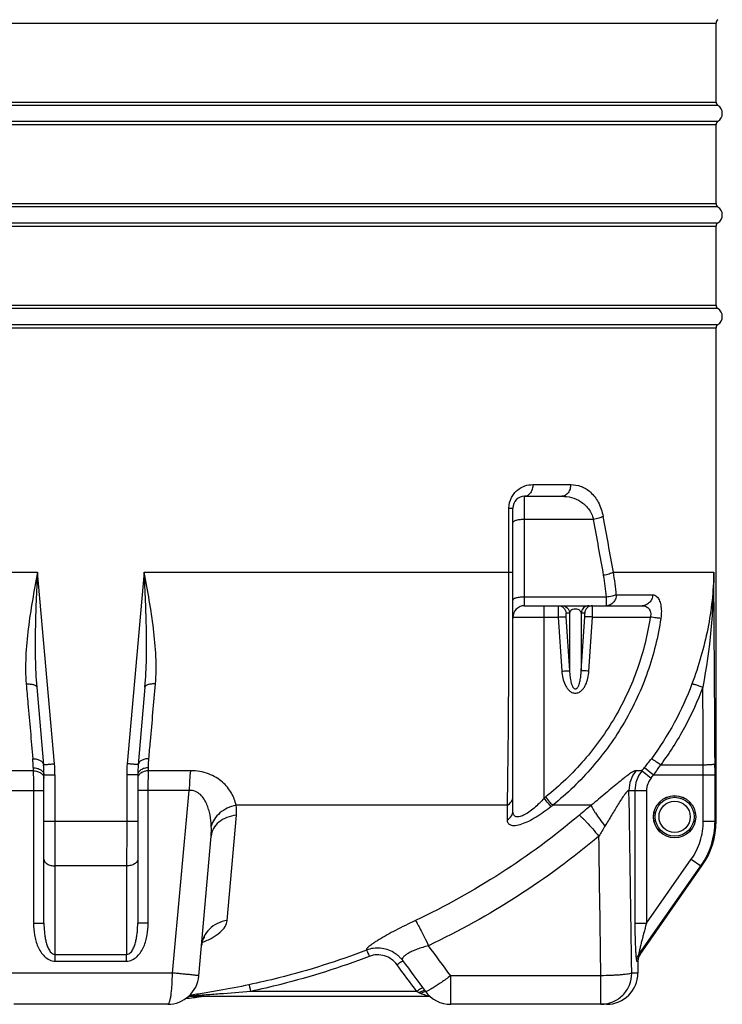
# Model space of a CAD drawing. Header units: millimetres. Extents: x 0 to 297, y 0 to 210.
# Tile 20 of 34: x 148 to 166, y 128 to 153. Entities that reach past the tile are written whole.
import ezdxf

# ---------------------------------------------------------------- set-up
doc = ezdxf.new("R2010")
doc.units = ezdxf.units.MM
doc.header["$LTSCALE"] = 16.335
doc.layers.get('0').update_dxf_attribs({"linetype": 'CONTINUOUS'})
doc.layers.add('08_SURFACES', color=7, linetype='CONTINUOUS')
doc.layers.add('AXES_REF', color=7, linetype='CONTINUOUS')

msp = doc.modelspace()

# ---------------------------------------------------------------- linework, layer by layer
at = {"color": 9, "linetype": 'Continuous'}
for p, q in [((133.355, 152.787), (165.355, 152.787)), ((165.402, 150.679), (133.308, 150.679)), ((133.355, 150.764), (165.355, 150.764)), ((133.308, 150.272), (165.402, 150.272)), ((133.355, 150.187), (165.355, 150.187)), ((133.355, 148.164), (165.355, 148.164)), ((165.402, 148.079), (133.308, 148.079)), ((133.308, 147.672), (165.402, 147.672)), ((133.355, 147.587), (165.355, 147.587)), ((165.402, 145.479), (133.308, 145.479)), ((133.355, 145.564), (165.355, 145.564)), ((133.308, 145.072), (165.402, 145.072)), ((133.355, 144.987), (165.355, 144.987)), ((160.667, 140.975), (161.635, 140.975)), ((160.455, 137.875), (160.455, 140.675)), ((160.055, 140.375), (160.155, 140.375)), ((160.055, 138.731), (160.055, 140.375)), ((162.218, 140.083), (160.455, 140.083)), ((138.555, 138.731), (147.988, 138.731)), ((148.425, 133.832), (147.988, 138.731)), ((150.722, 138.731), (150.285, 133.832)), ((150.722, 138.731), (160.155, 138.731)), ((162.728, 138.731), (165.296, 138.731)), ((162.55, 138.098), (160.455, 138.098)), ((162.55, 137.875), (162.55, 138.098)), ((162.802, 138.154), (163.734, 138.154)), ((160.955, 132.948), (160.955, 137.875)), ((160.955, 137.586), (161.315, 137.586)), ((161.315, 137.586), (161.407, 136.201)), ((161.513, 137.593), (161.606, 136.208)), ((161.606, 137.689), (161.516, 137.689)), ((161.606, 137.689), (161.606, 136.208)), ((161.993, 137.689), (161.904, 137.689)), ((161.904, 137.689), (161.904, 136.208)), ((161.904, 136.208), (161.996, 137.593)), ((162.102, 136.201), (162.195, 137.586)), ((162.195, 137.586), (163.67, 137.586)), ((163.938, 133.806), (165.028, 133.806)), ((147.879, 133.653), (146.803, 133.653)), ((147.879, 133.732), (147.879, 133.653)), ((148.155, 133.544), (148.438, 133.544)), ((148.438, 132.362), (148.438, 133.544)), ((150.555, 133.544), (150.272, 133.544)), ((150.272, 133.544), (150.272, 132.362)), ((150.831, 133.653), (150.831, 133.732)), ((151.907, 133.653), (150.831, 133.653)), ((163.46, 133.653), (163.305, 133.653)), ((163.46, 133.653), (163.69, 133.463)), ((163.524, 133.732), (163.757, 133.544)), ((163.757, 133.544), (165.328, 133.544)), ((165.029, 132.362), (165.029, 133.544)), ((165.328, 132.362), (165.328, 133.544)), ((146.835, 133.145), (148.155, 133.145)), ((147.886, 133.145), (147.886, 129.755)), ((151.874, 133.145), (150.555, 133.145)), ((150.823, 129.755), (150.823, 133.145)), ((151.441, 128.475), (151.874, 133.145)), ((163.126, 133.145), (163.576, 133.145)), ((163.278, 133.145), (163.278, 129.755)), ((163.576, 133.145), (163.576, 129.755)), ((160.015, 132.768), (153.07, 132.768)), ((160.015, 132.397), (160.015, 132.768)), ((162.16, 132.768), (161.174, 132.768)), ((148.155, 132.362), (150.555, 132.362)), ((152.843, 129.821), (153.079, 132.515)), ((165.029, 132.362), (165.355, 132.362)), ((163.576, 129.755), (164.721, 131.387)), ((164.721, 131.387), (164.966, 131.215)), ((148.439, 128.953), (148.44, 131.215)), ((150.269, 131.215), (148.44, 131.215)), ((150.269, 131.215), (150.271, 128.953)), ((163.379, 128.953), (164.966, 131.215)), ((164.966, 131.215), (164.993, 131.215)), ((147.886, 129.755), (148.155, 129.755)), ((150.823, 129.755), (150.555, 129.755)), ((163.278, 129.755), (163.576, 129.755)), ((148.439, 128.953), (150.271, 128.953)), ((148.442, 128.781), (150.267, 128.781)), ((163.325, 128.781), (163.355, 128.781)), ((163.379, 128.953), (163.409, 128.953)), ((151.441, 128.475), (147.269, 128.475)), ((162.407, 128.406), (158.564, 128.406)), ((158.564, 127.675), (158.564, 128.406)), ((162.407, 127.675), (162.407, 128.406)), ((163.355, 128.475), (163.198, 128.475)), ((157.697, 128.006), (153.442, 128.006)), ((152.176, 127.875), (152.162, 127.873))]:
    msp.add_line(p, q, dxfattribs=at)
at = {"color": 7, "linetype": 'Continuous'}
for p, q in [((160.455, 140.675), (161.405, 140.675)), ((160.155, 132.626), (160.155, 140.375)), ((160.455, 137.875), (163.464, 137.875)), ((147.97, 135.793), (148.143, 133.806)), ((150.74, 135.793), (150.566, 133.806)), ((148.155, 129.755), (148.155, 133.544)), ((150.555, 133.544), (150.555, 129.755)), ((152.119, 128.406), (152.431, 131.978)), ((163.409, 128.953), (164.993, 131.215)), ((163.355, 128.781), (163.355, 128.475)), ((151.322, 127.675), (147.388, 127.675)), ((162.555, 127.675), (158.564, 127.675))]:
    msp.add_line(p, q, dxfattribs=at)
for points in [[(152.186, 129.176), (152.187, 129.186), (152.188, 129.197), (152.19, 129.208), (152.192, 129.219), (152.194, 129.23), (152.196, 129.24), (152.198, 129.25), (152.201, 129.259), (152.203, 129.268), (152.206, 129.277), (152.209, 129.285), (152.212, 129.293), (152.214, 129.301), (152.217, 129.308), (152.22, 129.315), (152.223, 129.322), (152.226, 129.328), (152.229, 129.334), (152.232, 129.34), (152.234, 129.345), (152.237, 129.35), (152.24, 129.355), (152.242, 129.359), (152.245, 129.363), (152.247, 129.367), (152.249, 129.371), (152.252, 129.374), (152.254, 129.377), (152.256, 129.38), (152.258, 129.382), (152.259, 129.385), (152.261, 129.387), (152.262, 129.388), (152.264, 129.39), (152.265, 129.391), (152.266, 129.392), (152.267, 129.393), (152.267, 129.394), (152.268, 129.395), (152.268, 129.395), (152.269, 129.396)], [(157.103, 129.003), (157.108, 129), (157.119, 128.993), (157.13, 128.986), (157.141, 128.979), (157.152, 128.972), (157.163, 128.964), (157.174, 128.956), (157.184, 128.948), (157.195, 128.94), (157.205, 128.931), (157.216, 128.922), (157.226, 128.914), (157.236, 128.904), (157.246, 128.895), (157.255, 128.886), (157.265, 128.876), (157.274, 128.866), (157.284, 128.856), (157.293, 128.846), (157.302, 128.836), (157.311, 128.825), (157.319, 128.814), (157.328, 128.804), (157.334, 128.795)], [(157.334, 128.795), (157.41, 128.693), (157.48, 128.597), (157.552, 128.501), (157.624, 128.403), (157.697, 128.304), (157.771, 128.203), (157.845, 128.102), (157.919, 128.002)], [(152.162, 127.873), (152.165, 127.874), (152.169, 127.874), (152.172, 127.875), (152.176, 127.875), (152.179, 127.875), (152.183, 127.875), (152.186, 127.875), (152.19, 127.875), (152.19, 127.875)]]:
    msp.add_lwpolyline(points, dxfattribs=at)
at = {"color": 9, "linetype": 'Continuous'}
for radius in [0.538, 0.498]:
    msp.add_circle((164.295, 132.475), radius, dxfattribs=at)
at = {"color": 7, "linetype": 'Continuous'}
for centre, radius, start, end in [((165.455, 152.787), 0.1, 121.9657, 180), ((165.455, 150.764), 0.1, 180, 238.0343), ((165.275, 150.475), 0.24, 301.9657, 58.0343), ((165.455, 150.187), 0.1, 121.9657, 180), ((165.455, 148.164), 0.1, 180, 238.0343), ((165.275, 147.875), 0.24, 301.9657, 58.0343), ((165.455, 147.587), 0.1, 121.9657, 180), ((165.455, 145.564), 0.1, 180, 238.0343), ((165.275, 145.275), 0.24, 301.9657, 58.0343), ((165.455, 144.987), 0.1, 121.9657, 180), ((160.455, 140.375), 0.3, 90, 180), ((160.455, 137.575), 0.3, 90, 180), ((145.155, 133.544), 3, 0, 5), ((153.555, 133.544), 3, 175, 180), ((163.355, 132.362), 2, 325, 360), ((163.655, 128.781), 0.3, 145, 180), ((151.322, 128.475), 0.8, 270, 355), ((162.555, 128.475), 0.8, 270, 360), ((158.564, 128.475), 0.8, 216.3043, 270)]:
    msp.add_arc(centre, radius, start, end, dxfattribs=at)
at = {"color": 9, "linetype": 'Continuous'}
for centre, radius, start, end in [((36.789, 116.151), 127.948, 10.16469, 10.81548), ((34.295, 116.102), 130.152, 9.97796, 10.61733), ((156.229, 137.553), 6.345, 4.926, 9.9888), ((156.2, 137.603), 6.625, 4.7659, 9.8016), ((-1831.731, 123.467), 1997.086, 0.297362, 0.437919), ((145.333, 133.736), 2.546, 359.9022, 5.013), ((145.197, 133.544), 3.24, 0.0014, 5.094), ((153.512, 133.544), 3.24, 174.906, 179.9986), ((158.192, 138.025), 6.845, 321.1629, 323.5606), ((157.379, 138.164), 7.876, 324.0823, 326.3978), ((118.365, 133.546), 46.664, 359.9986, 0.3196), ((109.923, 133.546), 55.405, 359.9987, 0.2961), ((157.298, 138.744), 7.992, 320.44, 321.1677), ((157.296, 138.744), 8.293, 320.4463, 321.1739), ((-1397.437, 106.659), 1560.788, 0.800888, 0.972343), ((149.36, 147.446), 18.564, 308.6509, 308.8155), ((149.36, 147.453), 18.847, 308.6509, 308.8155), ((186.702, 103.045), 38.546, 129.5459, 130.1336), ((180.401, 121.318), 20.958, 148.5971, 149.4248), ((-1495.852, 106.547), 1658.403, 0.755218, 0.87866), ((-67.768, -37.86), 280.838, 36.30133, 36.49658), ((-181.356, -123.619), 422.223, 36.58069, 36.69593), ((158.474, 127.158), 1.851, 124.7143, 124.8483), ((159.101, 130.433), 2.804, 239.9556, 241.4299), ((158.062, 128.527), 0.633, 241.5123, 245.5026)]:
    msp.add_arc(centre, radius, start, end, dxfattribs=at)
for points, knots in [([(160.055, 140.375), (160.055, 140.467), (160.088, 140.604), (160.184, 140.751), (160.295, 140.862), (160.456, 140.952), (160.599, 140.975), (160.667, 140.975)], [0, 0, 0, 0, 0.290984, 0.425776, 0.551971, 0.783641, 1, 1, 1, 1]), ([(160.667, 140.975), (160.667, 140.937), (160.657, 140.862), (160.612, 140.764), (160.543, 140.694), (160.483, 140.675), (160.455, 140.675)], [0, 0, 0, 0, 0.287984, 0.555366, 0.79055, 1, 1, 1, 1]), ([(161.635, 140.975), (161.635, 140.937), (161.624, 140.861), (161.575, 140.762), (161.499, 140.693), (161.435, 140.675), (161.405, 140.675)], [0, 0, 0, 0, 0.279452, 0.542647, 0.780968, 1, 1, 1, 1]), ([(161.635, 140.975), (161.725, 140.975), (161.911, 140.943), (162.165, 140.784), (162.365, 140.513), (162.44, 140.285), (162.464, 140.16)], [0, 0, 0, 0, 0.213653, 0.43871, 0.696671, 1, 1, 1, 1]), ([(161.405, 140.675), (161.489, 140.675), (161.658, 140.655), (161.9, 140.552), (162.108, 140.36), (162.193, 140.181), (162.218, 140.083)], [0, 0, 0, 0, 0.232284, 0.467221, 0.718055, 1, 1, 1, 1]), ([(162.464, 140.16), (162.43, 140.141), (162.349, 140.111), (162.265, 140.091), (162.218, 140.083)], [0, 0, 0, 0, 0.445273, 1, 1, 1, 1]), ([(160.455, 140.083), (160.416, 140.083), (160.345, 140.079), (160.262, 140.066), (160.207, 140.049), (160.176, 140.036), (160.155, 140.017), (160.155, 140.005)], [0, 0, 0, 0, 0.357981, 0.66556, 0.787382, 0.883301, 1, 1, 1, 1]), ([(147.988, 138.731), (147.899, 138.252), (147.769, 137.536), (147.679, 136.58), (147.68, 136.106), (147.701, 135.874)], [0, 0, 0, 0, 0.508423, 0.757172, 1, 1, 1, 1]), ([(147.988, 138.731), (147.964, 138.24), (147.93, 137.503), (147.926, 136.523), (147.948, 136.035), (147.97, 135.793)], [0, 0, 0, 0, 0.502133, 0.75184, 1, 1, 1, 1]), ([(151.009, 135.874), (151.029, 136.106), (151.031, 136.58), (150.94, 137.536), (150.811, 138.252), (150.722, 138.731)], [0, 0, 0, 0, 0.242829, 0.491577, 1, 1, 1, 1]), ([(150.74, 135.793), (150.761, 136.035), (150.783, 136.523), (150.78, 137.503), (150.746, 138.24), (150.722, 138.731)], [0, 0, 0, 0, 0.24816, 0.497867, 1, 1, 1, 1]), ([(160.015, 132.768), (160.022, 133.122), (160.034, 133.938), (160.052, 135.926), (160.055, 137.56), (160.055, 138.731)], [0, 0, 0, 0, 0.177729, 0.41081, 1, 1, 1, 1]), ([(162.728, 138.731), (162.695, 138.712), (162.612, 138.681), (162.526, 138.661), (162.478, 138.654)], [0, 0, 0, 0, 0.441307, 1, 1, 1, 1]), ([(165.296, 138.731), (165.289, 138.247), (165.183, 137.273), (164.91, 136.333), (164.739, 135.874)], [0, 0, 0, 0, 0.497238, 1, 1, 1, 1]), ([(160.455, 138.098), (160.416, 138.098), (160.345, 138.094), (160.262, 138.082), (160.207, 138.065), (160.176, 138.051), (160.155, 138.033), (160.155, 138.02)], [0, 0, 0, 0, 0.357981, 0.66556, 0.787382, 0.883301, 1, 1, 1, 1]), ([(162.802, 138.154), (162.768, 138.137), (162.684, 138.114), (162.599, 138.102), (162.55, 138.098)], [0, 0, 0, 0, 0.439585, 1, 1, 1, 1]), ([(162.802, 138.154), (162.8, 138.117), (162.784, 138.045), (162.729, 137.953), (162.647, 137.891), (162.582, 137.875), (162.55, 137.875)], [0, 0, 0, 0, 0.269503, 0.527318, 0.769356, 1, 1, 1, 1]), ([(163.734, 138.154), (163.731, 138.117), (163.714, 138.044), (163.654, 137.952), (163.567, 137.89), (163.498, 137.875), (163.464, 137.875)], [0, 0, 0, 0, 0.262012, 0.516723, 0.761773, 1, 1, 1, 1]), ([(163.734, 138.154), (163.751, 138.154), (163.789, 138.146), (163.85, 138.105), (163.906, 138.019), (163.945, 137.888), (163.959, 137.727), (163.951, 137.612), (163.942, 137.552)], [0, 0, 0, 0, 0.07651, 0.159243, 0.310687, 0.50561, 0.740635, 1, 1, 1, 1]), ([(161.318, 137.875), (161.317, 137.875), (161.317, 137.873), (161.316, 137.869), (161.315, 137.862), (161.314, 137.848), (161.313, 137.824), (161.313, 137.789), (161.313, 137.745), (161.313, 137.696), (161.314, 137.642), (161.314, 137.605), (161.315, 137.586)], [0, 0, 0, 0, 0.005741, 0.02028, 0.044012, 0.076811, 0.168431, 0.29189, 0.442689, 0.615297, 0.803373, 1, 1, 1, 1]), ([(161.318, 137.875), (161.367, 137.875), (161.468, 137.836), (161.513, 137.738), (161.516, 137.689)], [0, 0, 0, 0, 0.499144, 1, 1, 1, 1]), ([(161.407, 137.875), (161.456, 137.875), (161.557, 137.836), (161.603, 137.738), (161.606, 137.689)], [0, 0, 0, 0, 0.499144, 1, 1, 1, 1]), ([(162.102, 137.875), (162.054, 137.875), (161.952, 137.836), (161.907, 137.738), (161.904, 137.689)], [0, 0, 0, 0, 0.499144, 1, 1, 1, 1]), ([(162.192, 137.875), (162.143, 137.875), (162.042, 137.836), (161.997, 137.738), (161.993, 137.689)], [0, 0, 0, 0, 0.499144, 1, 1, 1, 1]), ([(162.195, 137.586), (162.195, 137.605), (162.196, 137.642), (162.197, 137.696), (162.197, 137.745), (162.197, 137.789), (162.196, 137.824), (162.195, 137.848), (162.194, 137.862), (162.194, 137.869), (162.193, 137.873), (162.192, 137.875), (162.192, 137.875)], [0, 0, 0, 0, 0.196627, 0.384702, 0.557311, 0.70811, 0.831569, 0.923189, 0.955988, 0.97972, 0.994259, 1, 1, 1, 1]), ([(163.464, 137.875), (163.495, 137.875), (163.556, 137.866), (163.64, 137.81), (163.69, 137.707), (163.682, 137.626), (163.67, 137.586)], [0, 0, 0, 0, 0.217797, 0.440943, 0.696543, 1, 1, 1, 1]), ([(160.155, 137.575), (160.155, 137.576), (160.157, 137.576), (160.159, 137.577), (160.164, 137.577), (160.174, 137.578), (160.192, 137.579), (160.218, 137.58), (160.252, 137.58), (160.292, 137.581), (160.338, 137.582), (160.412, 137.583), (160.516, 137.584), (160.653, 137.585), (160.801, 137.586), (160.903, 137.586), (160.955, 137.586)], [0, 0, 0, 0, 0.001364, 0.005029, 0.011067, 0.019477, 0.04334, 0.076404, 0.118355, 0.168791, 0.227231, 0.29311, 0.444593, 0.617424, 0.804962, 1, 1, 1, 1]), ([(163.67, 137.586), (163.604, 137.137), (163.384, 136.25), (162.807, 135.009), (162.009, 133.898), (161.35, 133.266), (160.996, 132.981)], [0, 0, 0, 0, 0.249945, 0.499917, 0.749932, 1, 1, 1, 1]), ([(161.315, 137.586), (161.339, 137.588), (161.383, 137.59), (161.436, 137.593), (161.471, 137.594), (161.491, 137.594), (161.504, 137.594), (161.511, 137.594), (161.513, 137.593)], [0, 0, 0, 0, 0.361, 0.673646, 0.798437, 0.896392, 0.964275, 1, 1, 1, 1]), ([(161.516, 137.689), (161.516, 137.689), (161.514, 137.686), (161.512, 137.678), (161.511, 137.658), (161.511, 137.628), (161.512, 137.605), (161.513, 137.593)], [0, 0, 0, 0, 0.026184, 0.083779, 0.297442, 0.618256, 1, 1, 1, 1]), ([(161.904, 137.689), (161.9, 137.713), (161.876, 137.75), (161.82, 137.783), (161.755, 137.795), (161.69, 137.783), (161.634, 137.75), (161.61, 137.713), (161.606, 137.689)], [0, 0, 0, 0, 0.184072, 0.315743, 0.499997, 0.684255, 0.815927, 1, 1, 1, 1]), ([(161.996, 137.593), (161.997, 137.605), (161.998, 137.628), (161.999, 137.658), (161.997, 137.678), (161.996, 137.686), (161.994, 137.689), (161.993, 137.689)], [0, 0, 0, 0, 0.381744, 0.702558, 0.916221, 0.973816, 1, 1, 1, 1]), ([(162.195, 137.586), (162.171, 137.588), (162.126, 137.59), (162.074, 137.593), (162.038, 137.594), (162.019, 137.594), (162.006, 137.594), (161.999, 137.594), (161.996, 137.593)], [0, 0, 0, 0, 0.361, 0.673646, 0.798437, 0.896392, 0.964275, 1, 1, 1, 1]), ([(163.942, 137.552), (163.905, 137.555), (163.814, 137.566), (163.724, 137.578), (163.67, 137.586)], [0, 0, 0, 0, 0.401519, 1, 1, 1, 1]), ([(163.942, 137.552), (163.873, 137.086), (163.646, 136.166), (163.049, 134.877), (162.222, 133.722), (161.54, 133.064), (161.174, 132.768)], [0, 0, 0, 0, 0.249962, 0.499939, 0.749948, 1, 1, 1, 1]), ([(161.407, 136.201), (161.431, 136.202), (161.476, 136.205), (161.529, 136.208), (161.564, 136.209), (161.583, 136.209), (161.597, 136.209), (161.604, 136.208), (161.606, 136.208)], [0, 0, 0, 0, 0.361, 0.673646, 0.798437, 0.896392, 0.964275, 1, 1, 1, 1]), ([(161.407, 136.201), (161.411, 136.141), (161.428, 136.022), (161.476, 135.879), (161.535, 135.775), (161.592, 135.705), (161.665, 135.652), (161.755, 135.629), (161.844, 135.652), (161.918, 135.705), (161.975, 135.775), (162.034, 135.879), (162.081, 136.022), (162.098, 136.141), (162.102, 136.201)], [0, 0, 0, 0, 0.125164, 0.250238, 0.312841, 0.375393, 0.437814, 0.499996, 0.56218, 0.624602, 0.687156, 0.74976, 0.874835, 1, 1, 1, 1]), ([(161.606, 136.208), (161.607, 136.166), (161.612, 136.102), (161.623, 136.019), (161.634, 135.956), (161.649, 135.895), (161.666, 135.844), (161.684, 135.806), (161.701, 135.778), (161.722, 135.754), (161.755, 135.74), (161.787, 135.754), (161.809, 135.778), (161.826, 135.806), (161.844, 135.844), (161.861, 135.895), (161.876, 135.956), (161.887, 136.019), (161.898, 136.102), (161.902, 136.166), (161.904, 136.208)], [0, 0, 0, 0, 0.124183, 0.186325, 0.248517, 0.310793, 0.373227, 0.404582, 0.436098, 0.467908, 0.499998, 0.532089, 0.5639, 0.595417, 0.626772, 0.689206, 0.751483, 0.813675, 0.875817, 1, 1, 1, 1]), ([(162.102, 136.201), (162.078, 136.202), (162.034, 136.205), (161.981, 136.208), (161.945, 136.209), (161.926, 136.209), (161.913, 136.209), (161.906, 136.208), (161.904, 136.208)], [0, 0, 0, 0, 0.361, 0.673646, 0.798437, 0.896392, 0.964275, 1, 1, 1, 1]), ([(147.701, 135.874), (147.735, 135.876), (147.798, 135.874), (147.873, 135.862), (147.921, 135.845), (147.951, 135.828), (147.968, 135.807), (147.97, 135.793)], [0, 0, 0, 0, 0.347514, 0.642389, 0.76139, 0.859204, 1, 1, 1, 1]), ([(147.701, 135.874), (147.715, 135.706), (147.772, 135.067), (147.828, 134.429), (147.869, 133.959)], [0, 0, 0, 0, 0.263438, 1, 1, 1, 1]), ([(151.009, 135.874), (150.975, 135.876), (150.911, 135.874), (150.837, 135.862), (150.789, 135.845), (150.758, 135.828), (150.741, 135.807), (150.74, 135.793)], [0, 0, 0, 0, 0.347514, 0.642389, 0.76139, 0.859204, 1, 1, 1, 1]), ([(150.84, 133.959), (150.853, 134.109), (150.91, 134.748), (150.966, 135.386), (151.009, 135.874)], [0, 0, 0, 0, 0.235361, 1, 1, 1, 1]), ([(164.739, 135.874), (164.611, 135.533), (164.307, 134.868), (163.915, 134.252), (163.699, 133.959)], [0, 0, 0, 0, 0.499883, 1, 1, 1, 1]), ([(164.739, 135.874), (164.742, 135.875), (164.753, 135.874), (164.772, 135.871), (164.8, 135.865), (164.849, 135.851), (164.923, 135.827), (164.984, 135.805), (165.017, 135.793)], [0, 0, 0, 0, 0.038056, 0.106549, 0.204252, 0.328306, 0.639198, 1, 1, 1, 1]), ([(165.017, 135.793), (164.884, 135.44), (164.57, 134.75), (164.163, 134.11), (163.938, 133.806)], [0, 0, 0, 0, 0.499889, 1, 1, 1, 1]), ([(147.869, 133.959), (147.904, 133.959), (147.97, 133.953), (148.057, 133.922), (148.121, 133.874), (148.141, 133.828), (148.143, 133.806)], [0, 0, 0, 0, 0.305991, 0.579179, 0.807382, 1, 1, 1, 1]), ([(148.143, 133.806), (148.143, 133.806), (148.146, 133.806), (148.149, 133.807), (148.156, 133.807), (148.165, 133.808), (148.177, 133.81), (148.197, 133.812), (148.227, 133.814), (148.269, 133.818), (148.317, 133.823), (148.37, 133.827), (148.406, 133.83), (148.425, 133.832)], [0, 0, 0, 0, 0.004768, 0.018959, 0.042458, 0.075059, 0.116472, 0.166326, 0.289507, 0.440211, 0.613064, 0.801905, 1, 1, 1, 1]), ([(150.566, 133.806), (150.566, 133.806), (150.563, 133.806), (150.56, 133.807), (150.553, 133.807), (150.544, 133.808), (150.533, 133.81), (150.513, 133.812), (150.482, 133.814), (150.44, 133.818), (150.392, 133.823), (150.34, 133.827), (150.303, 133.83), (150.285, 133.832)], [0, 0, 0, 0, 0.004768, 0.018959, 0.042458, 0.075059, 0.116472, 0.166326, 0.289507, 0.440211, 0.613064, 0.801905, 1, 1, 1, 1]), ([(150.84, 133.959), (150.806, 133.959), (150.74, 133.953), (150.653, 133.922), (150.589, 133.874), (150.568, 133.828), (150.566, 133.806)], [0, 0, 0, 0, 0.305991, 0.579179, 0.807382, 1, 1, 1, 1]), ([(150.831, 133.732), (150.83, 133.751), (150.831, 133.826), (150.835, 133.902), (150.84, 133.959)], [0, 0, 0, 0, 0.246891, 1, 1, 1, 1]), ([(163.699, 133.959), (163.702, 133.959), (163.711, 133.955), (163.728, 133.947), (163.752, 133.933), (163.781, 133.915), (163.816, 133.892), (163.869, 133.856), (163.91, 133.826), (163.938, 133.806)], [0, 0, 0, 0, 0.034969, 0.101264, 0.197645, 0.321265, 0.468263, 0.63398, 1, 1, 1, 1]), ([(165.028, 133.806), (165.065, 133.806), (165.119, 133.807), (165.188, 133.811), (165.232, 133.814), (165.269, 133.817), (165.297, 133.821), (165.316, 133.826), (165.326, 133.829), (165.328, 133.832)], [0, 0, 0, 0, 0.366737, 0.533867, 0.68216, 0.806435, 0.902444, 0.967188, 1, 1, 1, 1]), ([(147.879, 133.732), (147.915, 133.73), (147.984, 133.719), (148.074, 133.679), (148.138, 133.62), (148.155, 133.568), (148.155, 133.544)], [0, 0, 0, 0, 0.300375, 0.572105, 0.802535, 1, 1, 1, 1]), ([(147.879, 133.653), (147.915, 133.651), (147.984, 133.64), (148.074, 133.6), (148.138, 133.54), (148.155, 133.487), (148.155, 133.463)], [0, 0, 0, 0, 0.298845, 0.569843, 0.800811, 1, 1, 1, 1]), ([(147.879, 133.653), (147.88, 133.616), (147.885, 133.446), (147.886, 133.277), (147.886, 133.145)], [0, 0, 0, 0, 0.222973, 1, 1, 1, 1]), ([(150.831, 133.732), (150.794, 133.73), (150.725, 133.719), (150.636, 133.679), (150.572, 133.62), (150.555, 133.568), (150.555, 133.544)], [0, 0, 0, 0, 0.300375, 0.572105, 0.802535, 1, 1, 1, 1]), ([(150.831, 133.653), (150.794, 133.651), (150.725, 133.64), (150.636, 133.6), (150.572, 133.54), (150.555, 133.487), (150.555, 133.463)], [0, 0, 0, 0, 0.298845, 0.569843, 0.800811, 1, 1, 1, 1]), ([(150.823, 133.145), (150.823, 133.191), (150.824, 133.36), (150.827, 133.53), (150.831, 133.653)], [0, 0, 0, 0, 0.269557, 1, 1, 1, 1]), ([(151.907, 133.653), (151.895, 133.574), (151.879, 133.405), (151.874, 133.235), (151.874, 133.145)], [0, 0, 0, 0, 0.470083, 1, 1, 1, 1]), ([(153.07, 132.768), (153.05, 132.877), (152.965, 133.098), (152.771, 133.332), (152.56, 133.486), (152.365, 133.58), (152.144, 133.64), (151.987, 133.653), (151.907, 133.653)], [0, 0, 0, 0, 0.209048, 0.439995, 0.567059, 0.702927, 0.84773, 1, 1, 1, 1]), ([(163.305, 133.653), (163.296, 133.653), (163.274, 133.648), (163.218, 133.622), (163.131, 133.565), (163.009, 133.472), (162.864, 133.355), (162.703, 133.221), (162.467, 133.023), (162.285, 132.871), (162.16, 132.768)], [0, 0, 0, 0, 0.019025, 0.046244, 0.125501, 0.233678, 0.363876, 0.509841, 0.666764, 1, 1, 1, 1]), ([(163.305, 133.653), (163.248, 133.583), (163.157, 133.42), (163.126, 133.237), (163.126, 133.145)], [0, 0, 0, 0, 0.49913, 1, 1, 1, 1]), ([(163.46, 133.653), (163.402, 133.583), (163.309, 133.421), (163.278, 133.237), (163.278, 133.145)], [0, 0, 0, 0, 0.499959, 1, 1, 1, 1]), ([(163.69, 133.463), (163.654, 133.419), (163.596, 133.318), (163.576, 133.203), (163.576, 133.145)], [0, 0, 0, 0, 0.500008, 1, 1, 1, 1]), ([(152.438, 132.238), (152.434, 132.333), (152.418, 132.476), (152.372, 132.663), (152.323, 132.799), (152.255, 132.929), (152.163, 133.047), (152.034, 133.135), (151.927, 133.15), (151.874, 133.145)], [0, 0, 0, 0, 0.242738, 0.364973, 0.48783, 0.611528, 0.736713, 0.865177, 1, 1, 1, 1]), ([(163.126, 133.145), (163.12, 133.148), (163.107, 133.145), (163.093, 133.135), (163.072, 133.117), (163.045, 133.085), (162.995, 133.02), (162.931, 132.923), (162.851, 132.796), (162.768, 132.661), (162.684, 132.521), (162.599, 132.38), (162.541, 132.285), (162.512, 132.238)], [0, 0, 0, 0, 0.017474, 0.030968, 0.048043, 0.091738, 0.145257, 0.270143, 0.407849, 0.552001, 0.699677, 0.849327, 1, 1, 1, 1]), ([(160.015, 132.768), (160.056, 132.791), (160.127, 132.855), (160.155, 132.948), (160.155, 132.992)], [0, 0, 0, 0, 0.513708, 1, 1, 1, 1]), ([(160.955, 132.948), (160.914, 132.903), (160.831, 132.817), (160.701, 132.697), (160.568, 132.593), (160.456, 132.523), (160.369, 132.486), (160.3, 132.468), (160.233, 132.47), (160.188, 132.504), (160.167, 132.539), (160.157, 132.581), (160.155, 132.611), (160.155, 132.626)], [0, 0, 0, 0, 0.169354, 0.336624, 0.497231, 0.642722, 0.705995, 0.760853, 0.844639, 0.879864, 0.915902, 0.955595, 1, 1, 1, 1]), ([(161.131, 132.734), (161.108, 132.76), (161.049, 132.832), (160.991, 132.903), (160.955, 132.948)], [0, 0, 0, 0, 0.381364, 1, 1, 1, 1]), ([(161.174, 132.768), (161.15, 132.794), (161.091, 132.866), (161.032, 132.937), (160.996, 132.981)], [0, 0, 0, 0, 0.38138, 1, 1, 1, 1]), ([(153.07, 132.768), (152.994, 132.752), (152.846, 132.703), (152.655, 132.583), (152.511, 132.426), (152.453, 132.301), (152.438, 132.238)], [0, 0, 0, 0, 0.27176, 0.532246, 0.77527, 1, 1, 1, 1]), ([(161.131, 132.734), (161.07, 132.685), (160.944, 132.59), (160.752, 132.463), (160.563, 132.357), (160.387, 132.282), (160.25, 132.246), (160.158, 132.243), (160.105, 132.253), (160.063, 132.275), (160.023, 132.321), (160.015, 132.367), (160.015, 132.397)], [0, 0, 0, 0, 0.177333, 0.351218, 0.515696, 0.66217, 0.78087, 0.828008, 0.867454, 0.901184, 0.932444, 1, 1, 1, 1]), ([(160.015, 132.397), (160.056, 132.421), (160.127, 132.487), (160.155, 132.581), (160.155, 132.626)], [0, 0, 0, 0, 0.510936, 1, 1, 1, 1]), ([(162.16, 132.768), (162.162, 132.758), (162.172, 132.732), (162.194, 132.688), (162.226, 132.633), (162.286, 132.54), (162.382, 132.406), (162.466, 132.296), (162.512, 132.238)], [0, 0, 0, 0, 0.051756, 0.128257, 0.228523, 0.350634, 0.649732, 1, 1, 1, 1]), ([(148.44, 131.215), (148.44, 131.303), (148.438, 131.685), (148.438, 132.067), (148.438, 132.362)], [0, 0, 0, 0, 0.228851, 1, 1, 1, 1]), ([(150.272, 132.362), (150.272, 132.261), (150.272, 131.879), (150.271, 131.496), (150.269, 131.215)], [0, 0, 0, 0, 0.265254, 1, 1, 1, 1]), ([(153.079, 132.515), (152.995, 132.506), (152.835, 132.468), (152.628, 132.35), (152.481, 132.183), (152.437, 132.045), (152.431, 131.978)], [0, 0, 0, 0, 0.279149, 0.539049, 0.777012, 1, 1, 1, 1]), ([(161.856, 132.515), (161.22, 131.979), (159.876, 130.987), (158.416, 130.177), (157.663, 129.821)], [0, 0, 0, 0, 0.49989, 1, 1, 1, 1]), ([(161.856, 132.515), (161.866, 132.508), (161.89, 132.489), (161.93, 132.451), (161.982, 132.398), (162.071, 132.304), (162.197, 132.164), (162.301, 132.043), (162.356, 131.978)], [0, 0, 0, 0, 0.048725, 0.124652, 0.225962, 0.350006, 0.652537, 1, 1, 1, 1]), ([(164.721, 131.387), (164.82, 131.528), (164.976, 131.843), (165.029, 132.19), (165.029, 132.362)], [0, 0, 0, 0, 0.500001, 1, 1, 1, 1]), ([(164.966, 131.215), (165.083, 131.381), (165.266, 131.751), (165.328, 132.159), (165.328, 132.362)], [0, 0, 0, 0, 0.5, 1, 1, 1, 1]), ([(162.356, 131.978), (161.695, 131.421), (160.297, 130.389), (158.778, 129.547), (157.996, 129.176)], [0, 0, 0, 0, 0.499888, 1, 1, 1, 1]), ([(148.155, 131.387), (148.155, 131.365), (148.174, 131.315), (148.241, 131.261), (148.333, 131.226), (148.403, 131.216), (148.44, 131.215)], [0, 0, 0, 0, 0.186981, 0.414898, 0.691545, 1, 1, 1, 1]), ([(150.555, 131.387), (150.555, 131.365), (150.536, 131.315), (150.469, 131.261), (150.377, 131.226), (150.306, 131.216), (150.269, 131.215)], [0, 0, 0, 0, 0.186981, 0.414898, 0.691545, 1, 1, 1, 1]), ([(152.843, 129.821), (152.758, 129.808), (152.593, 129.759), (152.383, 129.614), (152.237, 129.413), (152.193, 129.255), (152.186, 129.176)], [0, 0, 0, 0, 0.260983, 0.51449, 0.75988, 1, 1, 1, 1]), ([(152.2, 129.257), (152.29, 129.292), (152.452, 129.365), (152.656, 129.502), (152.794, 129.651), (152.839, 129.767), (152.843, 129.821)], [0, 0, 0, 0, 0.323869, 0.598046, 0.81988, 1, 1, 1, 1]), ([(157.663, 129.821), (157.491, 129.739), (157.176, 129.583), (156.84, 129.4), (156.653, 129.284), (156.582, 129.237), (156.522, 129.196), (156.475, 129.159), (156.44, 129.127), (156.419, 129.104), (156.409, 129.087), (156.405, 129.076), (156.406, 129.066), (156.41, 129.062)], [0, 0, 0, 0, 0.385284, 0.708314, 0.773206, 0.830411, 0.879432, 0.919908, 0.951643, 0.97471, 0.98319, 0.989896, 1, 1, 1, 1]), ([(157.663, 129.821), (157.67, 129.812), (157.686, 129.787), (157.712, 129.74), (157.747, 129.677), (157.806, 129.563), (157.89, 129.395), (157.959, 129.253), (157.996, 129.176)], [0, 0, 0, 0, 0.046664, 0.121211, 0.221741, 0.345581, 0.649345, 1, 1, 1, 1]), ([(147.886, 129.755), (147.886, 129.653), (147.903, 129.448), (147.972, 129.199), (148.067, 129.017), (148.164, 128.897), (148.289, 128.805), (148.392, 128.781), (148.442, 128.781)], [0, 0, 0, 0, 0.250621, 0.500914, 0.626129, 0.751144, 0.875788, 1, 1, 1, 1]), ([(148.155, 129.755), (148.155, 129.68), (148.16, 129.568), (148.178, 129.419), (148.198, 129.308), (148.228, 129.199), (148.262, 129.111), (148.3, 129.045), (148.335, 128.999), (148.381, 128.963), (148.42, 128.952), (148.439, 128.953)], [0, 0, 0, 0, 0.247598, 0.371773, 0.496239, 0.621081, 0.746446, 0.809494, 0.872847, 0.936499, 1, 1, 1, 1]), ([(150.267, 128.781), (150.318, 128.781), (150.421, 128.805), (150.546, 128.897), (150.642, 129.017), (150.737, 129.199), (150.807, 129.448), (150.823, 129.653), (150.823, 129.755)], [0, 0, 0, 0, 0.124211, 0.248857, 0.373872, 0.499088, 0.74938, 1, 1, 1, 1]), ([(150.271, 128.953), (150.29, 128.952), (150.329, 128.963), (150.374, 128.999), (150.41, 129.045), (150.447, 129.111), (150.482, 129.199), (150.511, 129.308), (150.532, 129.419), (150.55, 129.568), (150.555, 129.68), (150.555, 129.755)], [0, 0, 0, 0, 0.063502, 0.127156, 0.19051, 0.253558, 0.378923, 0.503764, 0.628229, 0.752403, 1, 1, 1, 1]), ([(163.278, 129.755), (163.278, 129.704), (163.278, 129.602), (163.28, 129.45), (163.284, 129.301), (163.288, 129.18), (163.292, 129.087), (163.296, 129.021), (163.3, 128.96), (163.304, 128.904), (163.309, 128.856), (163.313, 128.822), (163.317, 128.801), (163.319, 128.791), (163.321, 128.784), (163.324, 128.781), (163.325, 128.781)], [0, 0, 0, 0, 0.157009, 0.312816, 0.465841, 0.613684, 0.684487, 0.752239, 0.815851, 0.873794, 0.923948, 0.963542, 0.978401, 0.989484, 0.996582, 1, 1, 1, 1]), ([(163.576, 129.755), (163.565, 129.718), (163.545, 129.643), (163.514, 129.531), (163.484, 129.42), (163.456, 129.31), (163.433, 129.219), (163.416, 129.147), (163.404, 129.096), (163.393, 129.047), (163.385, 129.009), (163.38, 128.983), (163.379, 128.967), (163.377, 128.96), (163.378, 128.953), (163.379, 128.953)], [0, 0, 0, 0, 0.140506, 0.280725, 0.42027, 0.558519, 0.694293, 0.76052, 0.824833, 0.885952, 0.941118, 0.964658, 0.983643, 0.995946, 1, 1, 1, 1]), ([(156.41, 129.062), (155.678, 128.781), (154.677, 128.464), (153.658, 128.229), (153.402, 128.175)], [0, 0, 0, 0, 0.749835, 1, 1, 1, 1]), ([(157.103, 129.003), (157, 129.063), (156.765, 129.14), (156.521, 129.105), (156.41, 129.062)], [0, 0, 0, 0, 0.500191, 1, 1, 1, 1]), ([(156.41, 129.062), (156.411, 129.061), (156.414, 129.056), (156.42, 129.046), (156.427, 129.03), (156.44, 129.002), (156.458, 128.959), (156.472, 128.922), (156.48, 128.902)], [0, 0, 0, 0, 0.035998, 0.102771, 0.19879, 0.321433, 0.632142, 1, 1, 1, 1]), ([(157.996, 129.176), (157.946, 129.163), (157.849, 129.134), (157.71, 129.086), (157.585, 129.035), (157.48, 128.983), (157.4, 128.932), (157.351, 128.888), (157.33, 128.855), (157.323, 128.833), (157.324, 128.812), (157.33, 128.8), (157.334, 128.795)], [0, 0, 0, 0, 0.189996, 0.372789, 0.541097, 0.68744, 0.805595, 0.892614, 0.92528, 0.952293, 0.976114, 1, 1, 1, 1]), ([(148.442, 128.781), (148.442, 128.796), (148.442, 128.853), (148.441, 128.911), (148.439, 128.953)], [0, 0, 0, 0, 0.265154, 1, 1, 1, 1]), ([(150.267, 128.781), (150.267, 128.796), (150.268, 128.853), (150.269, 128.911), (150.271, 128.953)], [0, 0, 0, 0, 0.265154, 1, 1, 1, 1]), ([(156.48, 128.902), (155.741, 128.618), (154.73, 128.298), (153.701, 128.06), (153.442, 128.006)], [0, 0, 0, 0, 0.749833, 1, 1, 1, 1]), ([(157.19, 128.687), (157.151, 128.74), (157.055, 128.835), (156.875, 128.925), (156.675, 128.953), (156.542, 128.926), (156.48, 128.902)], [0, 0, 0, 0, 0.249458, 0.499465, 0.749776, 1, 1, 1, 1]), ([(157.344, 128.781), (157.336, 128.78), (157.316, 128.77), (157.282, 128.75), (157.238, 128.722), (157.207, 128.699), (157.19, 128.687)], [0, 0, 0, 0, 0.134022, 0.360777, 0.659205, 1, 1, 1, 1]), ([(163.325, 128.781), (163.325, 128.811), (163.334, 128.872), (163.362, 128.928), (163.379, 128.953)], [0, 0, 0, 0, 0.500092, 1, 1, 1, 1]), ([(151.322, 127.675), (151.331, 127.675), (151.345, 127.689), (151.358, 127.711), (151.374, 127.751), (151.391, 127.818), (151.408, 127.917), (151.422, 128.036), (151.437, 128.225), (151.441, 128.373), (151.441, 128.475)], [0, 0, 0, 0, 0.033842, 0.060787, 0.095568, 0.188736, 0.311488, 0.459752, 0.628186, 1, 1, 1, 1]), ([(152.119, 128.406), (152.119, 128.406), (152.117, 128.406), (152.115, 128.407), (152.111, 128.408), (152.103, 128.409), (152.089, 128.411), (152.067, 128.414), (152.04, 128.417), (152.007, 128.421), (151.968, 128.425), (151.907, 128.431), (151.82, 128.44), (151.704, 128.451), (151.576, 128.463), (151.487, 128.471), (151.441, 128.475)], [0, 0, 0, 0, 0.001346, 0.004885, 0.010706, 0.018811, 0.041824, 0.07376, 0.114373, 0.163345, 0.22029, 0.284761, 0.434189, 0.606925, 0.79753, 1, 1, 1, 1]), ([(158.564, 128.406), (158.523, 128.376), (158.444, 128.319), (158.328, 128.238), (158.22, 128.166), (158.125, 128.104), (158.046, 128.056), (157.986, 128.022), (157.947, 128.004), (157.927, 127.999), (157.92, 128), (157.919, 128.002)], [0, 0, 0, 0, 0.196071, 0.3832, 0.554702, 0.704466, 0.827193, 0.91863, 0.975906, 0.99159, 1, 1, 1, 1]), ([(162.407, 127.675), (162.51, 127.675), (162.719, 127.717), (162.982, 127.896), (163.157, 128.162), (163.198, 128.371), (163.198, 128.475)], [0, 0, 0, 0, 0.248702, 0.498166, 0.748705, 1, 1, 1, 1]), ([(163.198, 128.475), (163.188, 128.469), (163.158, 128.46), (163.101, 128.449), (163.022, 128.438), (162.924, 128.429), (162.81, 128.42), (162.636, 128.411), (162.5, 128.407), (162.407, 128.406)], [0, 0, 0, 0, 0.04482, 0.118362, 0.219027, 0.343899, 0.489174, 0.650356, 1, 1, 1, 1]), ([(153.442, 128.006), (153.179, 127.982), (152.783, 127.949), (152.256, 127.911), (151.993, 127.894), (151.861, 127.885)], [0, 0, 0, 0, 0.500991, 0.751091, 1, 1, 1, 1]), ([(153.402, 128.175), (153.147, 128.121), (152.765, 128.047), (152.257, 127.961), (152.004, 127.922), (151.879, 127.902)], [0, 0, 0, 0, 0.504376, 0.754595, 1, 1, 1, 1]), ([(153.402, 128.175), (153.405, 128.17), (153.409, 128.151), (153.418, 128.116), (153.429, 128.065), (153.438, 128.027), (153.442, 128.006)], [0, 0, 0, 0, 0.100177, 0.318296, 0.629954, 1, 1, 1, 1]), ([(157.847, 128.099), (157.839, 128.096), (157.819, 128.086), (157.768, 128.056), (157.727, 128.028), (157.697, 128.006)], [0, 0, 0, 0, 0.14711, 0.376898, 1, 1, 1, 1]), ([(157.899, 128.029), (157.89, 128.03), (157.87, 128.027), (157.822, 128.01), (157.785, 127.988), (157.76, 127.971)], [0, 0, 0, 0, 0.169349, 0.39941, 1, 1, 1, 1]), ([(157.921, 127.999), (157.903, 128.001), (157.858, 127.988), (157.82, 127.966), (157.799, 127.951)], [0, 0, 0, 0, 0.415719, 1, 1, 1, 1]), ([(158.033, 127.876), (158.016, 127.879), (157.978, 127.888), (157.9, 127.91), (157.839, 127.933), (157.799, 127.951)], [0, 0, 0, 0, 0.216312, 0.467993, 1, 1, 1, 1])]:
    msp.add_open_spline(points, degree=3, knots=knots, dxfattribs=at)
for points in [[(165.296, 138.731), (165.292, 137.747), (165.196, 136.761), (165.017, 135.793)], [(165.028, 133.806), (165.025, 134.468), (165.021, 135.131), (165.017, 135.793)], [(153.079, 132.515), (153.087, 132.599), (153.084, 132.685), (153.07, 132.768)], [(152.431, 131.978), (152.439, 132.065), (152.441, 132.151), (152.438, 132.238)]]:
    msp.add_open_spline(points, degree=3, dxfattribs=at)
at = {"layer": '08_SURFACES', "color": 7, "linetype": 'Continuous'}
for p, q in [((165.355, 150.764), (165.355, 152.787)), ((165.355, 148.164), (165.355, 150.187)), ((165.355, 145.564), (165.355, 147.587)), ((165.355, 132.362), (165.355, 144.987)), ((158.034, 127.875), (151.851, 127.875))]:
    msp.add_line(p, q, dxfattribs=at)
msp.add_arc((149.355, 147.675), 20, 276.9812, 278.0693, dxfattribs=at)
at = {"layer": 'AXES_REF', "color": 7, "linetype": 'Continuous'}
for radius in [0.54, 0.4]:
    msp.add_circle((164.295, 132.475), radius, dxfattribs=at)

doc.saveas('drawing.dxf')
